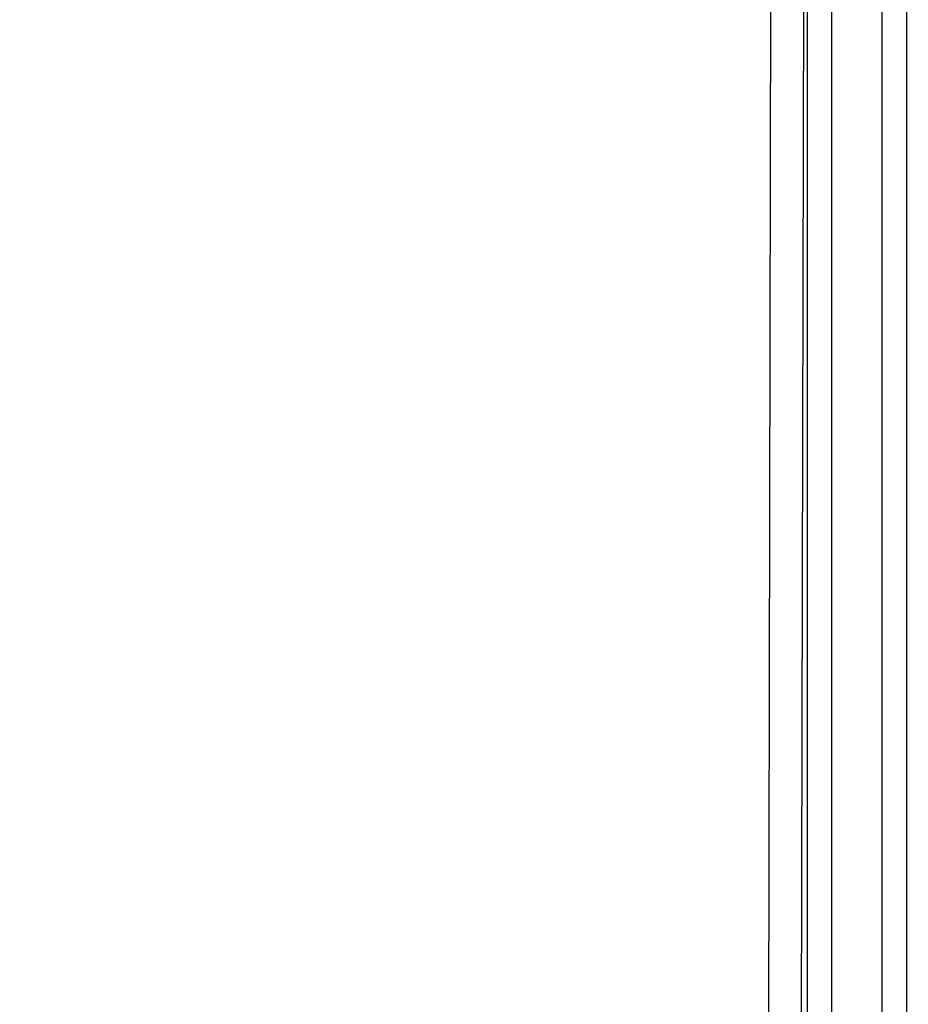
# Model space of a CAD drawing. Header units: inches. Extents: x 144.9 to 238.4, y 214.8 to 247.7.
# Tile 42 of 256: x 158.6168 to 158.7061, y 224.989 to 225.0879. Entities that reach past the tile are written whole.
import ezdxf

# ---------------------------------------------------------------- set-up
doc = ezdxf.new("R2010")
doc.units = ezdxf.units.IN
doc.header["$LTSCALE"] = 0.25
doc.header["$MEASUREMENT"] = 0
doc.layers.add('ANNOTATIONS', color=1, linetype='Continuous')
doc.layers.add('MOTOR RH', color=7, linetype='Continuous')
doc.styles.add('ARIAL', font='arial.ttf', dxfattribs={"height": 0.09375})
doc.dimstyles.new('STANDARD$0', dxfattribs={"dimtxt": 0.09375, "dimasz": 0.09375, "dimexe": 0.03125, "dimexo": 0.046875, "dimgap": 0.09, "dimtad": 0, "dimtih": 1, "dimtoh": 1, "dimdec": 4, "dimzin": 0, "dimdsep": 46, "dimtxsty": 'ARIAL', "dimcen": 0.09, "dimadec": 0, "dimazin": 0, "dimtfac": 1, "dimtdec": 4, "dimtofl": 0, "dimtmove": 0, "dimatfit": 1, "dimfxl": 1, "dimtolj": 1, "dimtzin": 0, "dimarcsym": 0})

# ---------------------------------------------------------------- blocks, each defined once
blk = doc.blocks.new('*D61')
at = {"layer": 'ANNOTATIONS', "color": 0, "lineweight": -2, "transparency": 16777216}
for p, q in [((158.0268, 223.849362), (158.0268, 225.999056)), ((159.167425, 224.990048), (159.167425, 225.999056)), ((158.12055, 225.967806), (158.312002, 225.967806)), ((159.073675, 225.967806), (158.882222, 225.967806))]:
    blk.add_line(p, q, dxfattribs=at)
at = {"layer": 'ANNOTATIONS', "color": 0, "transparency": 16777216}
for points in [[(158.12055, 225.983431), (158.12055, 225.952181), (158.0268, 225.967806)], [(159.073675, 225.983431), (159.073675, 225.952181), (159.167425, 225.967806)]]:
    blk.add_solid(points, dxfattribs=at)
at = {"layer": 'defpoints', "color": 0, "transparency": 16777216}
for p in [(158.0268, 225.967806), (159.167425, 224.943173), (158.0268, 223.802487)]:
    blk.add_point(p, dxfattribs=at)
at = {"layer": 'ANNOTATIONS', "color": 0, "transparency": 16777216, "insert": (158.597112, 225.967806), "char_height": 0.09375, "attachment_point": 5, "style": 'ARIAL'}
blk.add_mtext('\\A1;18 5/8"', dxfattribs=at)
blk = doc.blocks.new('*D63')
at = {"layer": 'ANNOTATIONS', "color": 0, "lineweight": -2, "transparency": 16777216}
for p, q in [((158.0268, 223.849362), (158.0268, 226.365418)), ((159.500367, 225.112724), (159.500367, 226.365418)), ((158.12055, 226.334168), (158.559242, 226.334168)), ((159.406617, 226.334168), (158.967925, 226.334168))]:
    blk.add_line(p, q, dxfattribs=at)
at = {"layer": 'ANNOTATIONS', "color": 0, "transparency": 16777216}
for points in [[(158.12055, 226.349793), (158.12055, 226.318543), (158.0268, 226.334168)], [(159.406617, 226.349793), (159.406617, 226.318543), (159.500367, 226.334168)]]:
    blk.add_solid(points, dxfattribs=at)
at = {"layer": 'defpoints', "color": 0, "transparency": 16777216}
for p in [(158.0268, 226.334168), (159.500367, 225.065849), (158.0268, 223.802487)]:
    blk.add_point(p, dxfattribs=at)
at = {"layer": 'ANNOTATIONS', "color": 0, "transparency": 16777216, "insert": (158.763583, 226.334168), "char_height": 0.09375, "attachment_point": 5, "style": 'ARIAL'}
blk.add_mtext('\\A1;24""', dxfattribs=at)

msp = doc.modelspace()

# ---------------------------------------------------------------- linework, layer by layer
at = {"layer": 'MOTOR RH'}
for p, q in [((158.695916, 225.224419), (158.695916, 224.816238)), ((158.705924, 224.816238), (158.705924, 225.224419)), ((158.698375, 225.223127), (158.698375, 224.81753)), ((158.703465, 224.81753), (158.703465, 225.223127)), ((158.692272, 225.11625), (158.692046, 224.986164)), ((158.695598, 225.116038), (158.695333, 224.985952))]:
    msp.add_line(p, q, dxfattribs=at)

# ---------------------------------------------------------------- dimensions: what is measured, and where the dimension line sits
at = {"layer": 'ANNOTATIONS'}
for base, p1, text, picture, middle in [((158.0268, 226.334168), (159.500367, 225.065849), '24""', '*D63', (158.763583, 226.334168)), ((158.0268, 225.967806), (159.167425, 224.943173), '18 5/8"', '*D61', (158.597112, 225.967806))]:
    dim = msp.add_linear_dim(base=base, p1=p1, p2=(158.0268, 223.802487), text=text, dimstyle='STANDARD$0', dxfattribs=at)
    dim.commit()
    dim.dimension.update_dxf_attribs({"geometry": picture, "text_midpoint": middle, "dimtype": 160})

doc.saveas('drawing.dxf')
